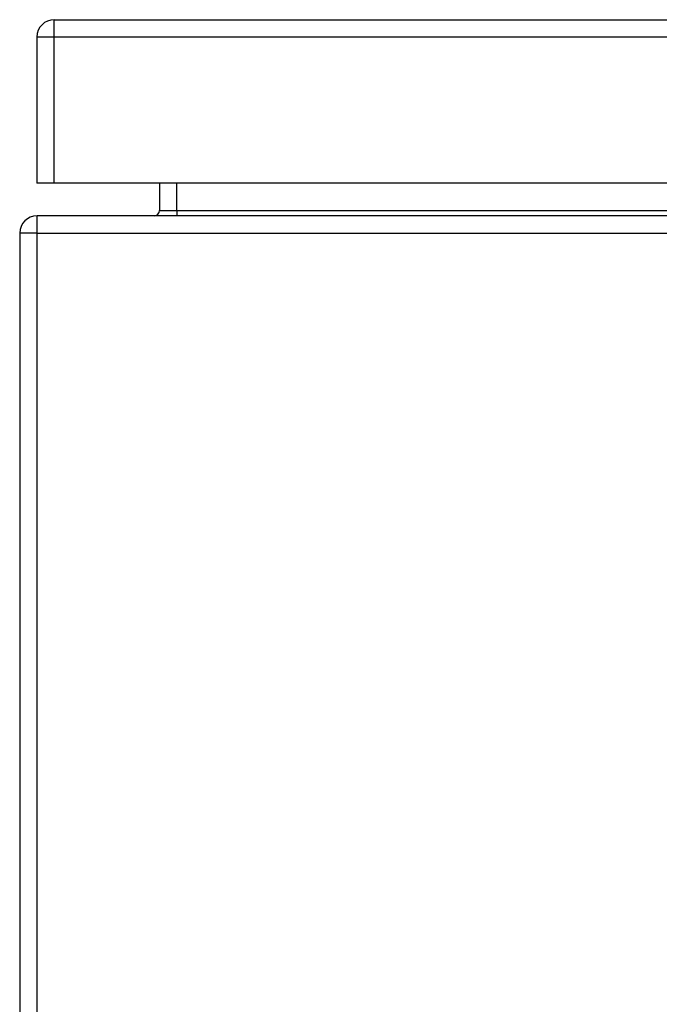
# Model space of a CAD drawing. Header units: inches. Extents: x 27 to 746, y 82 to 339.
# Tile 40 of 193: x 27.16 to 30.81, y 326.61 to 332.23. Entities that reach past the tile are written whole.
import ezdxf

# ---------------------------------------------------------------- set-up
doc = ezdxf.new("R2010")
doc.units = ezdxf.units.IN
doc.header["$MEASUREMENT"] = 0
doc.layers.add('Visible Edges(ANSI)', color=7, linetype='Continuous', lineweight=25)
doc.layers.add('Visible Tangent Edges(ANSI)', color=7, linetype='Continuous', lineweight=25)

msp = doc.modelspace()

# ---------------------------------------------------------------- linework, layer by layer
at = {"layer": 'Visible Edges(ANSI)'}
for p, q in [((27.3538, 332.2298), (98.9588, 332.2298)), ((27.2548, 332.1308), (27.2548, 331.2958)), ((27.3538, 331.2958), (27.2548, 331.2958)), ((98.9588, 331.2958), (27.3538, 331.2958)), ((27.9545, 331.2958), (27.9545, 331.1412)), ((99.0573, 331.1102), (27.2553, 331.1102)), ((27.1563, 331.0112), (27.1563, 321.2092))]:
    msp.add_line(p, q, dxfattribs=at)
for centre, radius, start, end in [((27.3538, 332.1308), 0.099, 90, 180), ((27.2553, 331.0112), 0.099, 90, 180), ((27.9235, 331.1412), 0.031, 270, 0)]:
    msp.add_arc(centre, radius, start, end, dxfattribs=at)
at = {"layer": 'Visible Tangent Edges(ANSI)'}
for p, q in [((27.3538, 332.1308), (27.3538, 332.2298)), ((27.3538, 332.1308), (27.2548, 332.1308)), ((27.3538, 331.2958), (27.3538, 332.1308)), ((98.9588, 332.1308), (27.3538, 332.1308)), ((28.0535, 331.1412), (28.0535, 331.2958)), ((27.2553, 331.0112), (27.2553, 331.1102)), ((27.9545, 331.1412), (28.0535, 331.1412)), ((28.0535, 331.1412), (28.0535, 331.1102)), ((28.0535, 331.1412), (98.1582, 331.1412)), ((27.2553, 331.0112), (27.1563, 331.0112)), ((27.2553, 321.2092), (27.2553, 331.0112)), ((27.2553, 331.0112), (99.0573, 331.0112))]:
    msp.add_line(p, q, dxfattribs=at)

doc.saveas('drawing.dxf')
